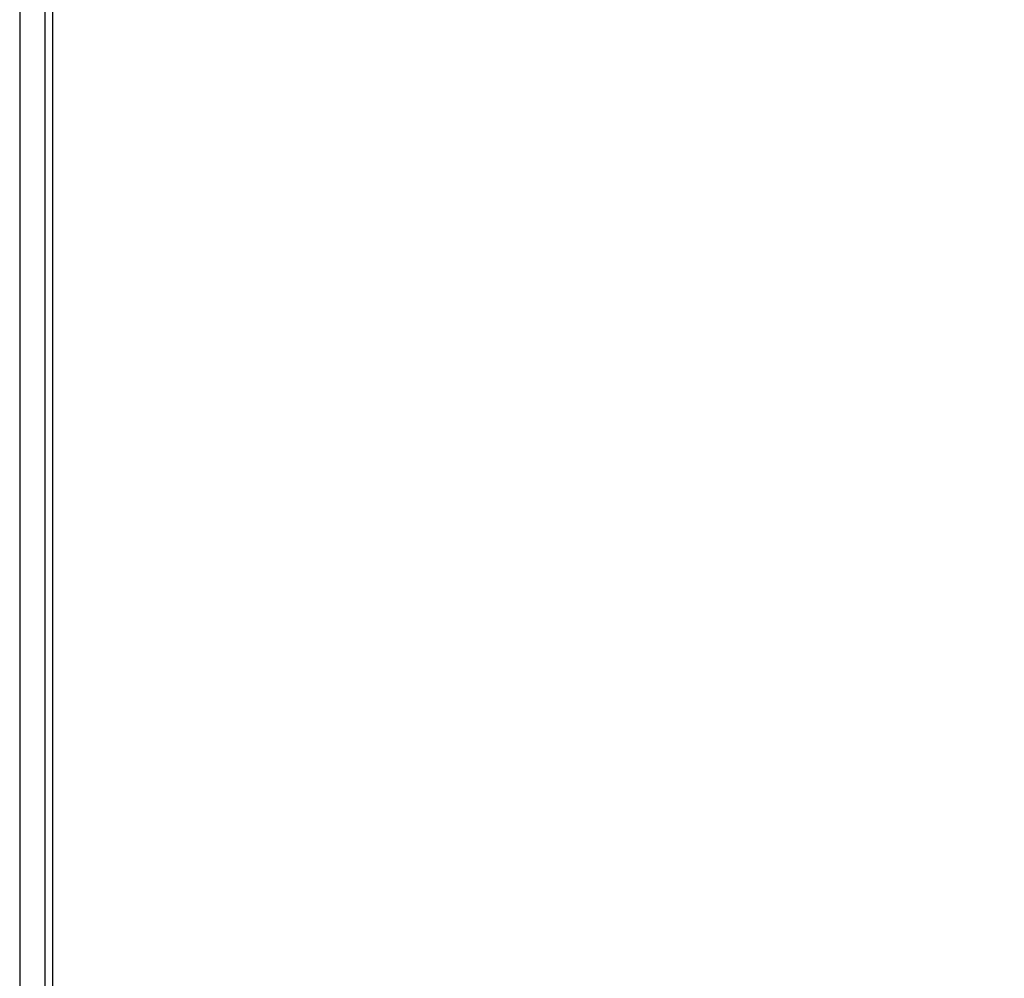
# Paper-space layout 'In-Ground Anchor' of a CAD drawing. Header units: millimetres. Extents: x 1903 to 18395, y 314 to 15846.
# Tile 10 of 52: x 3287 to 3505, y 5333 to 5545. Entities that reach past the tile are written whole.
import ezdxf

# ---------------------------------------------------------------- set-up
doc = ezdxf.new("R2010")
doc.units = ezdxf.units.MM
doc.layers.add('COMPONENT_GEOMETRY', color=7, linetype='Continuous')
doc.styles.add('SLDTEXTSTYLE1', font='TXT', dxfattribs={"width": 0.75})
doc.dimstyles.new('SLDDIMSTYLE0', dxfattribs={"dimtxt": 100, "dimasz": 6.604, "dimexe": 0, "dimexo": 0.0625, "dimgap": 25, "dimtad": 0, "dimtih": 1, "dimtoh": 1, "dimdec": 0, "dimlfac": 0.5, "dimrnd": 1e-09, "dimzin": 12, "dimdsep": 46, "dimtxsty": 'SLDTEXTSTYLE1', "dimsah": 1, "dimcen": 0.09, "dimadec": 0, "dimazin": 3, "dimtfac": 1, "dimtdec": 0, "dimtofl": 0, "dimtmove": 0, "dimatfit": 3, "dimfxl": 1, "dimfrac": 2, "dimtolj": 1, "dimtzin": 12, "dimarcsym": 0})

# ---------------------------------------------------------------- blocks, each defined once
blk = doc.blocks.new('_D_10')
at = {"layer": 'COMPONENT_GEOMETRY', "color": 7, "ltscale": 2}
for p, q in [((10064.61, 5970.28), (10200.21, 5970.28)), ((10193.86, 5970.28), (10193.86, 3818.65)), ((10193.86, 1508.27), (10193.86, 3659.9)), ((3340.91, 1508.27), (10200.21, 1508.27))]:
    blk.add_line(p, q, dxfattribs=at)
for points in [[(10193.86, 5970.28), (10192.85, 5963.68), (10194.88, 5963.68)], [(10193.86, 1508.27), (10194.88, 1514.88), (10192.85, 1514.88)]]:
    blk.add_solid(points, dxfattribs=at)
at = {"layer": 'COMPONENT_GEOMETRY', "color": 7, "ltscale": 2, "insert": (10046.09, 3788.81), "char_height": 100, "attachment_point": 1, "style": 'SLDTEXTSTYLE1'}
blk.add_mtext('2231', dxfattribs=at)

psp = doc.layouts.new('In-Ground Anchor')

# ---------------------------------------------------------------- linework, layer by layer
at = {"color": 8, "linetype": 'Continuous', "lineweight": 25, "ltscale": 2}
for p, q in [((3286.68, 7303.27), (3286.68, 1555.27)), ((3292.32, 1555.27), (3292.32, 5775.07))]:
    psp.add_line(p, q, dxfattribs=at)
at = {"color": 7, "linetype": 'Continuous', "lineweight": 25, "ltscale": 2}
for p, q in [((3292.33, 1555.27), (3292.33, 5775.06)), ((3293.97, 5773.72), (3293.97, 5161.55))]:
    psp.add_line(p, q, dxfattribs=at)

# ---------------------------------------------------------------- dimensions: what is measured, and where the dimension line sits
at = {"layer": 'COMPONENT_GEOMETRY', "color": 7, "ltscale": 2}
dim = psp.add_linear_dim(base=(10193.86, 1508.27), p1=(10062.07, 5970.28), p2=(3338.37, 1508.27), angle=90, dimstyle='SLDDIMSTYLE0', dxfattribs=at)
dim.commit()
dim.dimension.update_dxf_attribs({"geometry": '_D_10', "text_midpoint": (10193.86, 3739.28), "dimtype": 160})

doc.saveas('drawing.dxf')
